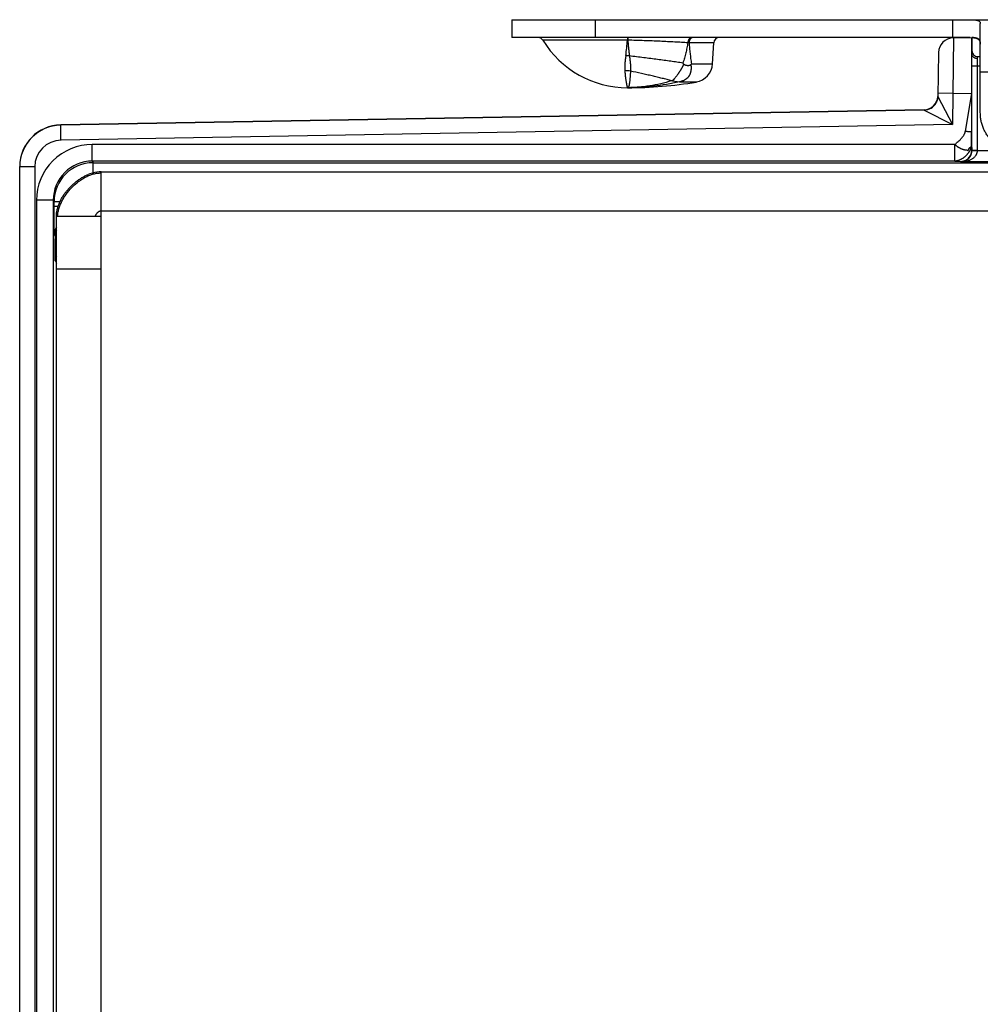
# Model space of a CAD drawing. Header units: inches. Extents: x 0 to 22, y 0 to 17.
# Tile 5 of 39: x 6.1 to 7.8, y 7.8 to 9.5. Entities that reach past the tile are written whole.
import ezdxf

# ---------------------------------------------------------------- set-up
doc = ezdxf.new("R2010")
doc.units = ezdxf.units.IN
doc.header["$LTSCALE"] = 1.21
doc.header["$MEASUREMENT"] = 0
doc.layers.get('0').update_dxf_attribs({"linetype": 'CONTINUOUS'})

msp = doc.modelspace()

# ---------------------------------------------------------------- linework, layer by layer
at = {"color": 7, "linetype": 'CONTINUOUS'}
for p, q in [((6.9426, 9.5489), (6.9426, 9.5169)), ((6.9426, 9.5489), (8.0691, 9.5489)), ((7.0926, 9.5489), (7.0926, 9.5169)), ((7.7336, 9.5489), (7.7336, 9.5169)), ((7.7836, 9.3821), (7.7836, 9.5422)), ((7.7654, 9.5169), (6.9426, 9.5169)), ((7.1503, 9.5122), (6.9984, 9.5122)), ((7.1503, 9.5169), (7.1503, 9.5122)), ((7.1509, 9.5122), (7.1503, 9.5122)), ((7.1508, 9.5169), (7.1509, 9.5122)), ((7.3051, 9.5075), (7.2608, 9.5075)), ((7.268, 9.5169), (7.266, 9.5166)), ((7.3031, 9.4698), (7.3051, 9.5075)), ((7.7352, 9.5164), (7.7344, 9.4163)), ((7.7352, 9.5164), (7.7686, 9.5169)), ((7.7686, 9.4869), (7.7686, 9.5169)), ((7.7087, 9.4898), (7.7073, 9.4113)), ((7.7835, 9.5072), (7.7836, 9.5049)), ((7.7685, 9.4659), (7.7686, 9.4869)), ((7.7785, 9.4659), (7.7786, 9.4791)), ((7.7786, 9.4791), (7.7786, 9.4829)), ((7.7786, 9.4829), (7.7836, 9.4829)), ((7.2651, 9.4698), (7.3031, 9.4698)), ((7.7685, 9.3142), (7.7685, 9.4659)), ((7.7685, 9.4659), (7.7836, 9.4659)), ((7.7785, 9.3142), (7.7785, 9.4659)), ((7.7836, 9.4556), (7.8753, 9.4556)), ((7.2309, 9.4393), (7.2297, 9.4394)), ((7.2309, 9.4393), (7.2436, 9.4373)), ((7.2436, 9.4373), (7.2436, 9.4372)), ((7.2436, 9.4372), (7.2739, 9.4372)), ((7.7073, 9.4113), (7.7075, 9.4109)), ((7.7344, 9.4163), (7.7074, 9.4168)), ((7.7075, 9.4109), (7.7334, 9.3606)), ((7.7344, 9.4163), (7.7334, 9.3606)), ((7.7344, 9.4163), (7.7678, 9.4169)), ((7.7678, 9.4169), (7.7566, 9.3485)), ((7.7678, 9.4169), (7.7679, 9.3485)), ((7.6828, 9.3873), (6.1333, 9.3602)), ((7.6828, 9.3867), (6.1333, 9.3597)), ((7.6828, 9.3873), (7.6828, 9.3867)), ((7.6828, 9.3867), (7.7334, 9.3606)), ((7.7041, 9.3995), (7.7048, 9.4008)), ((6.1333, 9.3597), (6.1333, 9.3602)), ((6.1337, 9.3327), (6.1333, 9.3597)), ((7.7334, 9.3606), (6.1337, 9.3327)), ((7.768, 9.325), (7.7679, 9.3485)), ((6.1898, 9.295), (6.1898, 9.325)), ((7.738, 9.325), (6.1898, 9.325)), ((7.738, 9.295), (7.738, 9.325)), ((7.768, 9.325), (7.7682, 9.3147)), ((7.7685, 9.3142), (7.7682, 9.3147)), ((7.7785, 9.3142), (7.7685, 9.3142)), ((7.8305, 9.3136), (7.7785, 9.3136)), ((6.0596, 6.3736), (6.0596, 9.2852)), ((6.0866, 9.2847), (6.0596, 9.2847)), ((6.0866, 9.2847), (6.0866, 6.3742)), ((6.1898, 9.295), (6.1912, 9.2922)), ((7.738, 9.295), (6.1898, 9.295)), ((6.1912, 9.274), (6.1912, 9.2922)), ((6.1912, 9.2922), (8.074, 9.2922)), ((7.738, 9.295), (7.7482, 9.2947)), ((7.7487, 9.2936), (7.7482, 9.2947)), ((8.0884, 9.2936), (7.7487, 9.2936)), ((6.2056, 6.3829), (6.2056, 9.2759)), ((6.2056, 9.2759), (8.1006, 9.2759)), ((6.2056, 9.2759), (6.2056, 9.2759)), ((6.0898, 9.225), (6.0898, 6.4339)), ((6.1198, 9.225), (6.0898, 9.225)), ((6.1198, 9.225), (6.1198, 6.4339)), ((6.1198, 9.225), (6.1212, 9.2222)), ((6.1212, 9.2135), (6.1212, 9.2222)), ((6.1318, 9.2222), (6.1212, 9.2222)), ((6.1285, 9.2135), (6.1212, 9.2135)), ((6.1256, 6.4629), (6.1256, 9.1959)), ((6.2056, 9.1959), (6.1256, 9.1959)), ((6.2056, 9.2059), (8.1796, 9.2059)), ((6.1217, 9.1635), (6.1233, 9.1603)), ((6.1233, 9.1603), (6.1233, 9.1556)), ((6.1233, 9.1603), (6.1256, 9.1603)), ((6.1233, 9.1556), (6.1256, 9.1556)), ((6.1236, 9.1156), (6.1256, 9.1117)), ((6.2056, 9.1009), (6.1256, 9.1009))]:
    msp.add_line(p, q, dxfattribs=at)
for points in [[(7.7073, 9.4113), (7.7072, 9.4092), (7.7068, 9.4066), (7.7061, 9.4041), (7.7052, 9.4016), (7.7048, 9.4008)], [(6.2056, 9.2759), (6.2022, 9.2758), (6.1983, 9.2754), (6.1942, 9.2747), (6.19, 9.2737), (6.1857, 9.2723), (6.1823, 9.271)]]:
    msp.add_lwpolyline(points, dxfattribs=at)
for centre, radius, start, end in [((6.9899, 9.5069), 0.01, 31.4985, 90), ((7.1506, 9.6054), 0.1785, 211.4985, 270), ((6.7633, 9.5385), 0.3878, 352.041, 356.1138), ((7.2371, 8.7428), 0.7651, 88.2192, 88.3772), ((7.3151, 9.5069), 0.01, 90, 177), ((7.7357, 9.4894), 0.027, 91, 179), ((7.7786, 9.4929), 0.01, 180, 270), ((7.1409, 9.4109), 0.0741, 79.9641, 84.9601), ((7.1455, 9.3982), 0.0593, 80.0826, 90.0205), ((6.8461, 9.1334), 0.5263, 39.6909, 39.9227), ((7.2011, 9.5232), 0.0833, 319.02, 320.218), ((7.2681, 9.4717), 0.035, 279.4651, 357), ((7.1506, 10.1769), 0.75, 270, 279.4651), ((7.6823, 9.4123), 0.025, 270.9999, 357.7426), ((7.6823, 9.4117), 0.025, 271.0033, 330.7904), ((6.1346, 9.2852), 0.075, 91, 180), ((6.1346, 9.2847), 0.075, 91.0003, 179.5787), ((6.1346, 9.2847), 0.048, 91.002, 180.0008), ((6.1898, 9.225), 0.1, 90.0024, 180.0051), ((7.7485, 9.3142), 0.03, 359.008, 0.0009), ((6.1348, 9.2847), 0.0752, 179.5739, 179.9942), ((6.1898, 9.2251), 0.07, 90.0001, 180.0139), ((6.1912, 9.2222), 0.07, 90.0037, 179.9984), ((6.1467, 9.1635), 0.025, 147.7065, 179.9903), ((6.1483, 9.1603), 0.025, 155.2638, 179.9928), ((6.1436, 9.1156), 0.02, 154.4085, 179.9908)]:
    msp.add_arc(centre, radius, start, end, dxfattribs=at)
msp.add_ellipse((7.7687, 9.4169), major_axis=(0, 0.1), ratio=0.008726, start_param=0.10032, end_param=1.570949, dxfattribs=at)
for points, knots in [([(7.7654, 9.5489), (7.7661, 9.5489), (7.7675, 9.5489), (7.7695, 9.5489), (7.7713, 9.5488), (7.7731, 9.5487), (7.7748, 9.5485), (7.7763, 9.5483), (7.7777, 9.548), (7.7789, 9.5476), (7.78, 9.5472), (7.781, 9.5467), (7.7818, 9.5461), (7.7824, 9.5455), (7.783, 9.5447), (7.7833, 9.5439), (7.7835, 9.5431), (7.7836, 9.5425), (7.7836, 9.5422)], [0, 0, 0, 0, 0.098798, 0.192643, 0.281237, 0.364367, 0.441864, 0.513624, 0.579642, 0.640035, 0.695076, 0.74524, 0.791247, 0.834087, 0.875, 0.91539, 0.956654, 1, 1, 1, 1]), ([(7.2587, 9.5075), (7.2549, 9.5078), (7.2471, 9.5082), (7.2349, 9.5089), (7.2221, 9.5095), (7.2086, 9.5102), (7.1946, 9.5108), (7.1802, 9.5113), (7.1656, 9.5118), (7.1558, 9.512), (7.1509, 9.5122)], [0, 0, 0, 0, 0.105596, 0.218784, 0.338531, 0.463872, 0.593808, 0.727232, 0.863015, 1, 1, 1, 1]), ([(7.1509, 9.5122), (7.1511, 9.5097), (7.1515, 9.5048), (7.1521, 9.4977), (7.1529, 9.4907), (7.1535, 9.4861), (7.1538, 9.4839)], [0, 0, 0, 0, 0.261126, 0.514813, 0.761061, 1, 1, 1, 1]), ([(7.2587, 9.5075), (7.2582, 9.5045), (7.2571, 9.4983), (7.2551, 9.4892), (7.2528, 9.4801), (7.2508, 9.4741), (7.2498, 9.4712)], [0, 0, 0, 0, 0.249952, 0.49988, 0.749857, 1, 1, 1, 1]), ([(7.2654, 9.5169), (7.2652, 9.5169), (7.2648, 9.5169), (7.2642, 9.5168), (7.2636, 9.5166), (7.263, 9.5162), (7.2624, 9.5159), (7.2616, 9.5152), (7.2608, 9.5142), (7.2599, 9.5128), (7.2593, 9.5112), (7.2589, 9.5094), (7.2588, 9.5082), (7.2587, 9.5075)], [0, 0, 0, 0, 0.050208, 0.100967, 0.152752, 0.206013, 0.261099, 0.318264, 0.439239, 0.569317, 0.707499, 0.851885, 1, 1, 1, 1]), ([(7.266, 9.5166), (7.2657, 9.5164), (7.265, 9.516), (7.264, 9.5153), (7.2631, 9.5143), (7.2624, 9.5132), (7.2617, 9.5119), (7.2613, 9.5105), (7.261, 9.509), (7.2609, 9.508), (7.2608, 9.5075)], [0, 0, 0, 0, 0.106064, 0.217377, 0.334744, 0.458322, 0.587688, 0.721958, 0.859886, 1, 1, 1, 1]), ([(7.2608, 9.5075), (7.2611, 9.5043), (7.2615, 9.4996), (7.2621, 9.4932), (7.2628, 9.487), (7.2637, 9.4792), (7.2646, 9.4729), (7.2651, 9.4698)], [0, 0, 0, 0, 0.251649, 0.377175, 0.502454, 0.752078, 1, 1, 1, 1]), ([(7.7686, 9.5169), (7.7692, 9.5169), (7.7702, 9.5168), (7.7718, 9.5167), (7.7733, 9.5165), (7.7747, 9.5162), (7.776, 9.5159), (7.7772, 9.5155), (7.7783, 9.515), (7.7793, 9.5145), (7.7801, 9.5138), (7.7809, 9.5131), (7.7816, 9.5123), (7.7822, 9.5115), (7.7826, 9.5105), (7.783, 9.5095), (7.7833, 9.5083), (7.7834, 9.5076), (7.7835, 9.5072)], [0, 0, 0, 0, 0.083787, 0.163524, 0.239122, 0.310595, 0.378037, 0.441652, 0.501781, 0.55891, 0.613682, 0.666872, 0.719351, 0.772021, 0.825739, 0.881259, 0.939192, 1, 1, 1, 1]), ([(7.7836, 9.5072), (7.7836, 9.5076), (7.7835, 9.5083), (7.7834, 9.5095), (7.7831, 9.5105), (7.7827, 9.5115), (7.7822, 9.5124), (7.7816, 9.5132), (7.7808, 9.5139), (7.7799, 9.5145), (7.7789, 9.5151), (7.7777, 9.5155), (7.7765, 9.5159), (7.7751, 9.5162), (7.7736, 9.5165), (7.772, 9.5167), (7.7703, 9.5168), (7.7692, 9.5169), (7.7686, 9.5169)], [0, 0, 0, 0, 0.058887, 0.114572, 0.167575, 0.218636, 0.268683, 0.318772, 0.370007, 0.423432, 0.47995, 0.540276, 0.604926, 0.674238, 0.748391, 0.827443, 0.91136, 1, 1, 1, 1]), ([(7.1474, 9.4848), (7.1473, 9.4835), (7.1469, 9.481), (7.1465, 9.4773), (7.1461, 9.4738), (7.1457, 9.4703), (7.1456, 9.4675), (7.1454, 9.4653), (7.1454, 9.4637), (7.1454, 9.4621), (7.1454, 9.4601), (7.1454, 9.4585), (7.1455, 9.4575)], [0, 0, 0, 0, 0.139722, 0.275452, 0.407052, 0.534407, 0.657424, 0.717282, 0.776033, 0.833673, 0.890208, 1, 1, 1, 1]), ([(7.2498, 9.4712), (7.2462, 9.4718), (7.239, 9.4728), (7.2278, 9.4744), (7.2162, 9.476), (7.2043, 9.4776), (7.192, 9.4792), (7.1751, 9.4813), (7.1624, 9.4829), (7.1538, 9.4839)], [0, 0, 0, 0, 0.111037, 0.227445, 0.348563, 0.473728, 0.602235, 0.733305, 1, 1, 1, 1]), ([(7.1538, 9.4839), (7.154, 9.4826), (7.1543, 9.4801), (7.1548, 9.4764), (7.1552, 9.4728), (7.1555, 9.4693), (7.1557, 9.4664), (7.1558, 9.4642), (7.1558, 9.4626), (7.1559, 9.4611), (7.1559, 9.4591), (7.1558, 9.4576), (7.1558, 9.4567)], [0, 0, 0, 0, 0.140828, 0.278023, 0.411195, 0.539873, 0.663579, 0.723418, 0.781831, 0.838758, 0.894138, 1, 1, 1, 1]), ([(7.7786, 9.4792), (7.7779, 9.4792), (7.7766, 9.4793), (7.775, 9.4796), (7.7739, 9.4801), (7.7727, 9.4806), (7.7715, 9.4814), (7.7704, 9.4824), (7.7697, 9.4832), (7.7693, 9.4839), (7.769, 9.4847), (7.7687, 9.4854), (7.7686, 9.4862), (7.7686, 9.4867), (7.7686, 9.4869)], [0, 0, 0, 0, 0.139776, 0.277459, 0.344979, 0.411312, 0.539701, 0.662032, 0.72103, 0.778666, 0.83512, 0.890626, 0.945485, 1, 1, 1, 1]), ([(7.1455, 9.4575), (7.1457, 9.4552), (7.146, 9.4518), (7.1465, 9.4474), (7.1468, 9.4445), (7.1472, 9.4417), (7.1476, 9.4392), (7.1479, 9.4369), (7.1483, 9.4348), (7.1487, 9.433), (7.149, 9.4317), (7.1492, 9.4307), (7.1493, 9.43), (7.1495, 9.4295), (7.1496, 9.4289), (7.1498, 9.4285), (7.1499, 9.4281), (7.1501, 9.4277), (7.1502, 9.4275), (7.1502, 9.4273), (7.1503, 9.4272), (7.1503, 9.4271), (7.1504, 9.4271), (7.1504, 9.427), (7.1505, 9.427), (7.1505, 9.427), (7.1506, 9.4269), (7.1506, 9.4269)], [0, 0, 0, 0, 0.225626, 0.328389, 0.424259, 0.513108, 0.594809, 0.669244, 0.736304, 0.795891, 0.847917, 0.871072, 0.892308, 0.911621, 0.929005, 0.944456, 0.957972, 0.969557, 0.979222, 0.983341, 0.98699, 0.990177, 0.992912, 0.995216, 0.99712, 0.99868, 1, 1, 1, 1]), ([(7.1558, 9.4567), (7.1557, 9.4555), (7.1555, 9.4532), (7.1553, 9.4499), (7.155, 9.4468), (7.1548, 9.4439), (7.1546, 9.4412), (7.1543, 9.4388), (7.1541, 9.4366), (7.1538, 9.4346), (7.1536, 9.433), (7.1534, 9.432), (7.1532, 9.4312), (7.153, 9.4305), (7.1529, 9.4299), (7.1527, 9.4294), (7.1525, 9.4288), (7.1523, 9.4284), (7.1521, 9.428), (7.1519, 9.4277), (7.1516, 9.4274), (7.1514, 9.4272), (7.1511, 9.4271), (7.1509, 9.427), (7.1507, 9.4269), (7.1506, 9.4269)], [0, 0, 0, 0, 0.114297, 0.221859, 0.322546, 0.416256, 0.502897, 0.582385, 0.654659, 0.719679, 0.777437, 0.803601, 0.827967, 0.850548, 0.871363, 0.890441, 0.907825, 0.923574, 0.937766, 0.950504, 0.961933, 0.972251, 0.981754, 0.990848, 1, 1, 1, 1]), ([(7.2297, 9.4394), (7.2269, 9.4401), (7.2212, 9.4416), (7.2126, 9.4437), (7.2036, 9.4459), (7.1944, 9.448), (7.1849, 9.4502), (7.172, 9.4531), (7.1623, 9.4552), (7.1558, 9.4567)], [0, 0, 0, 0, 0.113442, 0.231263, 0.352951, 0.477987, 0.605823, 0.735849, 1, 1, 1, 1]), ([(7.2511, 9.4696), (7.251, 9.4691), (7.2506, 9.4683), (7.2502, 9.4672), (7.2498, 9.4664), (7.2494, 9.4655), (7.2489, 9.4645), (7.2483, 9.4633), (7.2477, 9.4621), (7.2471, 9.4611), (7.2467, 9.4603), (7.2462, 9.4595), (7.2456, 9.4586), (7.2449, 9.4574), (7.2442, 9.4563), (7.2435, 9.4553), (7.2428, 9.4542), (7.2421, 9.4531), (7.2414, 9.4521), (7.2407, 9.4511), (7.2401, 9.4501), (7.2392, 9.4489), (7.2381, 9.4474), (7.2368, 9.4457), (7.2355, 9.4441), (7.2345, 9.4429), (7.2337, 9.442), (7.2331, 9.4414), (7.2325, 9.4408), (7.232, 9.4402), (7.2314, 9.4397), (7.2311, 9.4394), (7.2309, 9.4393)], [0, 0, 0, 0, 0.037785, 0.075572, 0.094448, 0.113306, 0.150945, 0.188444, 0.225753, 0.26284, 0.281294, 0.299684, 0.336254, 0.372494, 0.408342, 0.443735, 0.478613, 0.512925, 0.546643, 0.579747, 0.612209, 0.643994, 0.705381, 0.763654, 0.818562, 0.869833, 0.894039, 0.917262, 0.939482, 0.960686, 0.98086, 1, 1, 1, 1]), ([(7.264, 9.4685), (7.2641, 9.4681), (7.2642, 9.4671), (7.2643, 9.466), (7.2644, 9.4651), (7.2644, 9.4642), (7.2644, 9.4633), (7.2644, 9.4624), (7.2644, 9.4615), (7.2644, 9.4606), (7.2644, 9.4597), (7.2643, 9.4591), (7.2642, 9.4584), (7.2641, 9.4575), (7.264, 9.4567), (7.2638, 9.4558), (7.2637, 9.4552), (7.2635, 9.4546), (7.2634, 9.454), (7.2632, 9.4534), (7.263, 9.4528), (7.2629, 9.4523), (7.2627, 9.4519), (7.2626, 9.4515), (7.2624, 9.4511), (7.2623, 9.4507), (7.2622, 9.4504), (7.262, 9.4502), (7.2618, 9.4498), (7.2615, 9.4493), (7.2612, 9.4488), (7.2608, 9.448), (7.2602, 9.4471), (7.2596, 9.4463), (7.2591, 9.4457), (7.2587, 9.4453), (7.2584, 9.4449), (7.2581, 9.4446), (7.2578, 9.4442), (7.2573, 9.4438), (7.2568, 9.4434), (7.2563, 9.4429), (7.2558, 9.4425), (7.2552, 9.4422), (7.2547, 9.4418), (7.2541, 9.4414), (7.2536, 9.4411), (7.253, 9.4407), (7.2524, 9.4404), (7.2518, 9.4401), (7.251, 9.4397), (7.25, 9.4392), (7.2483, 9.4386), (7.2462, 9.4379), (7.2444, 9.4375), (7.2436, 9.4373)], [0, 0, 0, 0, 0.03315, 0.065976, 0.082286, 0.098533, 0.130793, 0.146784, 0.162678, 0.194233, 0.209934, 0.225582, 0.241157, 0.256637, 0.287368, 0.302702, 0.31802, 0.333277, 0.348431, 0.363472, 0.378394, 0.393182, 0.400519, 0.407831, 0.422503, 0.429936, 0.437474, 0.445101, 0.45279, 0.468238, 0.483602, 0.498707, 0.528141, 0.55796, 0.573144, 0.588424, 0.596066, 0.603694, 0.618942, 0.634259, 0.649718, 0.665336, 0.681115, 0.696998, 0.712902, 0.728785, 0.744681, 0.760634, 0.77665, 0.792705, 0.808772, 0.840878, 0.872924, 0.936722, 1, 1, 1, 1]), ([(7.2511, 9.4696), (7.2512, 9.4694), (7.2515, 9.4692), (7.2518, 9.4689), (7.2522, 9.4687), (7.2528, 9.4683), (7.2535, 9.468), (7.2543, 9.4677), (7.2552, 9.4675), (7.256, 9.4673), (7.2569, 9.4671), (7.2577, 9.467), (7.2586, 9.467), (7.2594, 9.467), (7.2603, 9.467), (7.2611, 9.4671), (7.2619, 9.4673), (7.2625, 9.4675), (7.263, 9.4678), (7.2635, 9.468), (7.2638, 9.4683), (7.264, 9.4685)], [0, 0, 0, 0, 0.034965, 0.069376, 0.103373, 0.137044, 0.203531, 0.269047, 0.333651, 0.397368, 0.460204, 0.522167, 0.583271, 0.643543, 0.703044, 0.761879, 0.820246, 0.878556, 0.90796, 0.937766, 1, 1, 1, 1]), ([(7.2297, 9.4394), (7.2232, 9.4373), (7.2101, 9.4337), (7.1903, 9.4298), (7.1737, 9.4279), (7.1605, 9.4271), (7.1539, 9.4269), (7.1506, 9.4269)], [0, 0, 0, 0, 0.253867, 0.504628, 0.753063, 0.876659, 1, 1, 1, 1]), ([(7.2436, 9.4372), (7.2359, 9.4355), (7.2205, 9.4325), (7.1973, 9.4293), (7.174, 9.4274), (7.1584, 9.4269), (7.1506, 9.4269)], [0, 0, 0, 0, 0.251259, 0.501244, 0.75061, 1, 1, 1, 1]), ([(7.8586, 9.3082), (7.8561, 9.3082), (7.8524, 9.3084), (7.8476, 9.309), (7.8427, 9.3098), (7.8368, 9.3113), (7.831, 9.3133), (7.8265, 9.3153), (7.8221, 9.3174), (7.8168, 9.3205), (7.8109, 9.3249), (7.8055, 9.3297), (7.8005, 9.3351), (7.7961, 9.341), (7.793, 9.3461), (7.7907, 9.3505), (7.7888, 9.3549), (7.7867, 9.3606), (7.7852, 9.3665), (7.7844, 9.3712), (7.7838, 9.376), (7.7836, 9.3796), (7.7836, 9.3821)], [0, 0, 0, 0, 0.062971, 0.094459, 0.125941, 0.188858, 0.251723, 0.28314, 0.31454, 0.377261, 0.439896, 0.502439, 0.564889, 0.627246, 0.689516, 0.720631, 0.751727, 0.813853, 0.875926, 0.906957, 0.937981, 1, 1, 1, 1]), ([(7.738, 9.325), (7.7385, 9.3255), (7.7394, 9.3264), (7.7413, 9.3281), (7.7437, 9.3303), (7.7461, 9.3324), (7.748, 9.3342), (7.7494, 9.3356), (7.7507, 9.337), (7.7519, 9.3385), (7.753, 9.34), (7.754, 9.3415), (7.7549, 9.3432), (7.7557, 9.3449), (7.7562, 9.3466), (7.7565, 9.3479), (7.7566, 9.3485)], [0, 0, 0, 0, 0.062031, 0.124965, 0.252649, 0.38114, 0.445104, 0.508614, 0.571522, 0.633741, 0.695264, 0.756181, 0.816697, 0.877156, 0.938044, 1, 1, 1, 1]), ([(7.7679, 9.3485), (7.7679, 9.3484), (7.7679, 9.3484), (7.7678, 9.3483), (7.7677, 9.3482), (7.7676, 9.3482), (7.7675, 9.3481), (7.7674, 9.348), (7.7672, 9.348), (7.767, 9.3479), (7.7668, 9.3479), (7.7664, 9.3478), (7.7659, 9.3478), (7.7652, 9.3477), (7.7645, 9.3477), (7.7637, 9.3477), (7.7628, 9.3478), (7.7619, 9.3478), (7.7605, 9.348), (7.7587, 9.3482), (7.7573, 9.3484), (7.7566, 9.3485)], [0, 0, 0, 0, 0.007704, 0.01585, 0.025027, 0.035647, 0.04797, 0.062149, 0.078268, 0.096367, 0.116459, 0.138534, 0.188526, 0.246032, 0.310598, 0.381669, 0.458605, 0.540694, 0.627167, 0.809944, 1, 1, 1, 1]), ([(7.738, 9.325), (7.7381, 9.3249), (7.7383, 9.3247), (7.7387, 9.3243), (7.7391, 9.3239), (7.7395, 9.3236), (7.7397, 9.3234), (7.74, 9.3233), (7.7402, 9.323), (7.7406, 9.3228), (7.7409, 9.3225), (7.7412, 9.3222), (7.7416, 9.322), (7.742, 9.3216), (7.7426, 9.3212), (7.7432, 9.3208), (7.7439, 9.3203), (7.7446, 9.3199), (7.7453, 9.3195), (7.7463, 9.3189), (7.7474, 9.3183), (7.7488, 9.3177), (7.75, 9.3172), (7.7509, 9.3168), (7.7516, 9.3166), (7.7523, 9.3164), (7.7529, 9.3162), (7.7533, 9.3161), (7.7537, 9.316), (7.754, 9.3159), (7.7544, 9.3158), (7.755, 9.3157), (7.7556, 9.3156), (7.7562, 9.3155), (7.7566, 9.3155), (7.7569, 9.3155), (7.7572, 9.3155), (7.7576, 9.3155), (7.7579, 9.3155), (7.7582, 9.3155), (7.7584, 9.3155), (7.7586, 9.3155), (7.7588, 9.3155), (7.7589, 9.3155), (7.7591, 9.3154), (7.7592, 9.3154), (7.7594, 9.3153), (7.7595, 9.3152), (7.7597, 9.3151), (7.7599, 9.3149), (7.7601, 9.3148), (7.7604, 9.3147), (7.7606, 9.3146), (7.7608, 9.3145), (7.7611, 9.3144), (7.7614, 9.3144), (7.7616, 9.3145), (7.7618, 9.3145), (7.762, 9.3147), (7.7621, 9.3148), (7.7622, 9.3149), (7.7623, 9.3151), (7.7625, 9.3154), (7.7627, 9.3157), (7.7629, 9.3162), (7.763, 9.3166), (7.7632, 9.317), (7.7634, 9.3174), (7.7635, 9.3178), (7.7637, 9.3182), (7.7639, 9.3185), (7.7641, 9.3187), (7.7643, 9.3188), (7.7645, 9.319), (7.7647, 9.3191), (7.7649, 9.3192), (7.765, 9.3193), (7.7651, 9.3194), (7.7652, 9.3195), (7.7653, 9.3196), (7.7655, 9.3198), (7.7656, 9.32), (7.7657, 9.3201), (7.7658, 9.3202), (7.7659, 9.3203), (7.766, 9.3203), (7.766, 9.3204), (7.7661, 9.3204), (7.7661, 9.3204), (7.7662, 9.3204), (7.7662, 9.3203), (7.7663, 9.3203), (7.7663, 9.3202), (7.7664, 9.3201), (7.7664, 9.32), (7.7664, 9.3199), (7.7665, 9.3197), (7.7665, 9.3195), (7.7666, 9.3193), (7.7666, 9.3192), (7.7667, 9.3191), (7.7667, 9.319), (7.7667, 9.3189), (7.7667, 9.3189), (7.7668, 9.3189), (7.7668, 9.3188), (7.7668, 9.3188), (7.7668, 9.3188), (7.7668, 9.3188), (7.7668, 9.3188), (7.7669, 9.3189), (7.7669, 9.3189), (7.7669, 9.3189), (7.7669, 9.319), (7.767, 9.3192), (7.767, 9.3193), (7.7671, 9.3195), (7.7671, 9.3197), (7.7672, 9.3199), (7.7672, 9.3201), (7.7673, 9.3203), (7.7673, 9.3206), (7.7674, 9.321), (7.7675, 9.3214), (7.7676, 9.3218), (7.7677, 9.3221), (7.7677, 9.3224), (7.7678, 9.3227), (7.7678, 9.3229), (7.7679, 9.3231), (7.7679, 9.3233), (7.768, 9.3236), (7.768, 9.324), (7.768, 9.3244), (7.768, 9.3248), (7.768, 9.325)], [0, 0, 0, 0, 0.009986, 0.019974, 0.040148, 0.050302, 0.055372, 0.060428, 0.070486, 0.080486, 0.090438, 0.10035, 0.110235, 0.120103, 0.139812, 0.159457, 0.178992, 0.198368, 0.217574, 0.236607, 0.274126, 0.310825, 0.34659, 0.364098, 0.381344, 0.398322, 0.415029, 0.42328, 0.43146, 0.439565, 0.447592, 0.463393, 0.47885, 0.494044, 0.501591, 0.509138, 0.516715, 0.524275, 0.53173, 0.538984, 0.545957, 0.54932, 0.552599, 0.555797, 0.558925, 0.565052, 0.568087, 0.571118, 0.577188, 0.583284, 0.589404, 0.595551, 0.601744, 0.607924, 0.614004, 0.61998, 0.625973, 0.632252, 0.635626, 0.639228, 0.643105, 0.647266, 0.656393, 0.666431, 0.677115, 0.688137, 0.699173, 0.709895, 0.719978, 0.729123, 0.737082, 0.743879, 0.749947, 0.755662, 0.761274, 0.766985, 0.76995, 0.77304, 0.776283, 0.779646, 0.786507, 0.793146, 0.796224, 0.79906, 0.801599, 0.803802, 0.805654, 0.807211, 0.807932, 0.808659, 0.810233, 0.812083, 0.814246, 0.816703, 0.819413, 0.822322, 0.825366, 0.831607, 0.837602, 0.840338, 0.84281, 0.844956, 0.846719, 0.847445, 0.848066, 0.848587, 0.849029, 0.849433, 0.849862, 0.850379, 0.85103, 0.851842, 0.852832, 0.85533, 0.858472, 0.862189, 0.866406, 0.871044, 0.876023, 0.881264, 0.886687, 0.892211, 0.903237, 0.913696, 0.922951, 0.930775, 0.937474, 0.943385, 0.948849, 0.954206, 0.959801, 0.965868, 0.972343, 0.986054, 1, 1, 1, 1]), ([(7.768, 9.325), (7.768, 9.3249), (7.768, 9.3246), (7.768, 9.3241), (7.7679, 9.3236), (7.7678, 9.3228), (7.7676, 9.3217), (7.7674, 9.3206), (7.7672, 9.3197), (7.767, 9.319), (7.7667, 9.3183), (7.7664, 9.3174), (7.766, 9.3163), (7.7653, 9.315), (7.7646, 9.3137), (7.764, 9.3127), (7.7635, 9.3118), (7.7629, 9.311), (7.7622, 9.3099), (7.7612, 9.3087), (7.7602, 9.3075), (7.7592, 9.3063), (7.7577, 9.3047), (7.7561, 9.3033), (7.7545, 9.3019), (7.7533, 9.301), (7.752, 9.3001), (7.7507, 9.2993), (7.7494, 9.2985), (7.7482, 9.2978), (7.7468, 9.2972), (7.7457, 9.2967), (7.7448, 9.2964), (7.7442, 9.2962), (7.7435, 9.296), (7.7426, 9.2957), (7.7415, 9.2955), (7.7402, 9.2952), (7.7393, 9.2951), (7.7385, 9.2951), (7.7382, 9.295), (7.738, 9.295)], [0, 0, 0, 0, 0.00956, 0.020368, 0.032287, 0.045175, 0.073296, 0.103609, 0.119242, 0.135009, 0.15078, 0.166486, 0.197807, 0.229217, 0.260942, 0.293182, 0.309553, 0.326115, 0.359777, 0.394021, 0.428686, 0.463617, 0.498667, 0.568592, 0.603251, 0.637542, 0.67134, 0.704525, 0.737105, 0.769177, 0.80086, 0.832288, 0.847956, 0.863613, 0.879208, 0.894642, 0.924621, 0.952729, 0.978132, 0.98956, 1, 1, 1, 1]), ([(7.7482, 9.2947), (7.7495, 9.2947), (7.7521, 9.2949), (7.7559, 9.2961), (7.7594, 9.298), (7.7625, 9.3004), (7.7649, 9.3035), (7.7665, 9.3064), (7.7674, 9.3089), (7.7679, 9.3108), (7.7682, 9.3127), (7.7682, 9.314), (7.7682, 9.3147)], [0, 0, 0, 0, 0.125007, 0.250014, 0.375087, 0.500036, 0.624882, 0.749847, 0.81241, 0.87495, 0.937466, 1, 1, 1, 1]), ([(7.7487, 9.2936), (7.7498, 9.2937), (7.7519, 9.2939), (7.7549, 9.2947), (7.758, 9.2961), (7.7604, 9.2977), (7.7622, 9.2993), (7.7635, 9.3008), (7.7648, 9.3024), (7.766, 9.3043), (7.7668, 9.306), (7.7674, 9.3075), (7.7678, 9.3088), (7.768, 9.3098), (7.7682, 9.3107), (7.7683, 9.3114), (7.7684, 9.3121), (7.7684, 9.3128), (7.7685, 9.3135), (7.7685, 9.3139), (7.7685, 9.3142)], [0, 0, 0, 0, 0.098365, 0.198855, 0.303452, 0.41456, 0.473609, 0.53561, 0.601202, 0.671089, 0.745949, 0.785439, 0.826285, 0.868402, 0.889895, 0.911638, 0.933583, 0.955656, 0.977802, 1, 1, 1, 1]), ([(7.7487, 9.2936), (7.7503, 9.2937), (7.7534, 9.2939), (7.7579, 9.2946), (7.7617, 9.2957), (7.7646, 9.2969), (7.7667, 9.2979), (7.7688, 9.2991), (7.7709, 9.3005), (7.7728, 9.3021), (7.7742, 9.3036), (7.7753, 9.3049), (7.776, 9.306), (7.7767, 9.3071), (7.7772, 9.3081), (7.7775, 9.3089), (7.7778, 9.3098), (7.7781, 9.3109), (7.7784, 9.3123), (7.7785, 9.3132), (7.7785, 9.3136)], [0, 0, 0, 0, 0.117486, 0.235537, 0.354617, 0.414762, 0.47543, 0.536749, 0.598878, 0.66202, 0.72642, 0.759191, 0.792375, 0.825998, 0.860071, 0.877275, 0.894585, 0.929474, 0.964658, 1, 1, 1, 1]), ([(7.7785, 9.3136), (7.7778, 9.3137), (7.7769, 9.3137), (7.7756, 9.3137), (7.7747, 9.3137), (7.7738, 9.3137), (7.773, 9.3137), (7.7722, 9.3137), (7.7715, 9.3138), (7.7709, 9.3138), (7.7705, 9.3138), (7.7702, 9.3138), (7.7699, 9.3138), (7.7697, 9.3138), (7.7695, 9.3138), (7.7693, 9.3138), (7.7691, 9.3138), (7.769, 9.3138), (7.7689, 9.3138), (7.7688, 9.3138), (7.7687, 9.3138), (7.7686, 9.3138), (7.7686, 9.3139), (7.7685, 9.3139), (7.7685, 9.3139), (7.7685, 9.3139), (7.7685, 9.314), (7.7685, 9.314)], [0, 0, 0, 0, 0.192735, 0.286797, 0.378133, 0.465865, 0.549156, 0.627215, 0.699297, 0.764715, 0.794727, 0.822845, 0.849002, 0.873135, 0.895188, 0.915113, 0.93286, 0.948386, 0.955303, 0.961647, 0.972617, 0.977252, 0.981349, 0.988203, 0.991213, 0.994103, 1, 1, 1, 1]), ([(6.1256, 9.1959), (6.1256, 9.1978), (6.1258, 9.2016), (6.1267, 9.2073), (6.1282, 9.213), (6.1302, 9.2186), (6.1327, 9.2242), (6.1356, 9.2297), (6.1389, 9.235), (6.1427, 9.2402), (6.1468, 9.2451), (6.1512, 9.2498), (6.1558, 9.2542), (6.1608, 9.2584), (6.1659, 9.2621), (6.1712, 9.2656), (6.1767, 9.2685), (6.1804, 9.2702), (6.1823, 9.271)], [0, 0, 0, 0, 0.057002, 0.115017, 0.174209, 0.234632, 0.296253, 0.358967, 0.422617, 0.487005, 0.551906, 0.617075, 0.682259, 0.747204, 0.811665, 0.875412, 0.938245, 1, 1, 1, 1]), ([(6.1276, 9.196), (6.1277, 9.1982), (6.1281, 9.2016), (6.1289, 9.2061), (6.1298, 9.2095), (6.1309, 9.2129), (6.1322, 9.2164), (6.1337, 9.2198), (6.1359, 9.2243), (6.139, 9.2299), (6.1434, 9.2364), (6.1483, 9.2426), (6.1537, 9.2485), (6.1595, 9.2539), (6.1656, 9.2589), (6.172, 9.2633), (6.1775, 9.2664), (6.182, 9.2686), (6.1864, 9.2704), (6.1909, 9.2719), (6.1955, 9.2729), (6.1989, 9.2735), (6.2022, 9.2738), (6.2045, 9.2738), (6.2056, 9.2738)], [0, 0, 0, 0, 0.056522, 0.085588, 0.115201, 0.145358, 0.176043, 0.20723, 0.238885, 0.303408, 0.369227, 0.435881, 0.502874, 0.569699, 0.635864, 0.700911, 0.764444, 0.795554, 0.826184, 0.885935, 0.915087, 0.943781, 0.972063, 1, 1, 1, 1]), ([(6.1217, 9.1635), (6.1217, 9.1635), (6.1217, 9.1635), (6.1217, 9.1636), (6.1217, 9.1636), (6.1217, 9.1636), (6.1216, 9.1637), (6.1216, 9.1638), (6.1216, 9.164), (6.1216, 9.1642), (6.1216, 9.1644), (6.1216, 9.1646), (6.1216, 9.1649), (6.1216, 9.1653), (6.1215, 9.1659), (6.1215, 9.1667), (6.1215, 9.1676), (6.1215, 9.1686), (6.1215, 9.1697), (6.1215, 9.171), (6.1214, 9.1723), (6.1214, 9.1737), (6.1214, 9.1758), (6.1214, 9.1786), (6.1213, 9.1822), (6.1213, 9.1861), (6.1213, 9.1903), (6.1213, 9.1946), (6.1213, 9.1992), (6.1213, 9.2055), (6.1212, 9.2103), (6.1212, 9.2135)], [0, 0, 0, 0, 0.000304, 0.00075, 0.00134, 0.002075, 0.003982, 0.006472, 0.009546, 0.013201, 0.017436, 0.022249, 0.027639, 0.033601, 0.047228, 0.063098, 0.081173, 0.101411, 0.123768, 0.148191, 0.174616, 0.202983, 0.233232, 0.299074, 0.37151, 0.449871, 0.533408, 0.621342, 0.712841, 0.807045, 1, 1, 1, 1]), ([(6.1951, 9.1959), (6.1952, 9.1962), (6.1954, 9.1968), (6.1958, 9.1976), (6.1962, 9.1985), (6.1967, 9.1993), (6.1972, 9.2002), (6.1978, 9.201), (6.1984, 9.2018), (6.1991, 9.2025), (6.1998, 9.2033), (6.2006, 9.2039), (6.2014, 9.2045), (6.2022, 9.205), (6.203, 9.2054), (6.2039, 9.2057), (6.2047, 9.2059), (6.2053, 9.2059), (6.2056, 9.2059)], [0, 0, 0, 0, 0.056244, 0.115733, 0.177939, 0.242299, 0.308236, 0.375172, 0.442539, 0.509789, 0.576413, 0.64195, 0.706015, 0.76832, 0.828714, 0.88723, 0.944138, 1, 1, 1, 1]), ([(6.1236, 9.1156), (6.1236, 9.1156), (6.1236, 9.1156), (6.1236, 9.1156), (6.1236, 9.1157), (6.1236, 9.1157), (6.1236, 9.1158), (6.1236, 9.1159), (6.1236, 9.116), (6.1236, 9.1161), (6.1235, 9.1163), (6.1235, 9.1165), (6.1235, 9.1167), (6.1235, 9.117), (6.1235, 9.1175), (6.1235, 9.1182), (6.1235, 9.1189), (6.1235, 9.1197), (6.1234, 9.1206), (6.1234, 9.1216), (6.1234, 9.123), (6.1234, 9.125), (6.1234, 9.1277), (6.1233, 9.1305), (6.1233, 9.1337), (6.1233, 9.137), (6.1233, 9.1405), (6.1233, 9.1441), (6.1233, 9.1492), (6.1233, 9.153), (6.1233, 9.1556)], [0, 0, 0, 0, 0.000304, 0.00075, 0.001339, 0.002074, 0.00398, 0.00647, 0.009544, 0.013199, 0.017435, 0.022249, 0.027638, 0.033601, 0.047227, 0.063096, 0.08117, 0.101412, 0.123769, 0.148187, 0.174612, 0.233233, 0.29907, 0.371511, 0.449868, 0.533408, 0.62134, 0.712841, 0.807045, 1, 1, 1, 1])]:
    msp.add_open_spline(points, degree=3, knots=knots, dxfattribs=at)
msp.add_open_spline([(6.1276, 9.1959), (6.1276, 9.196), (6.1276, 9.196), (6.1276, 9.196)], degree=3, dxfattribs=at)

doc.saveas('drawing.dxf')
